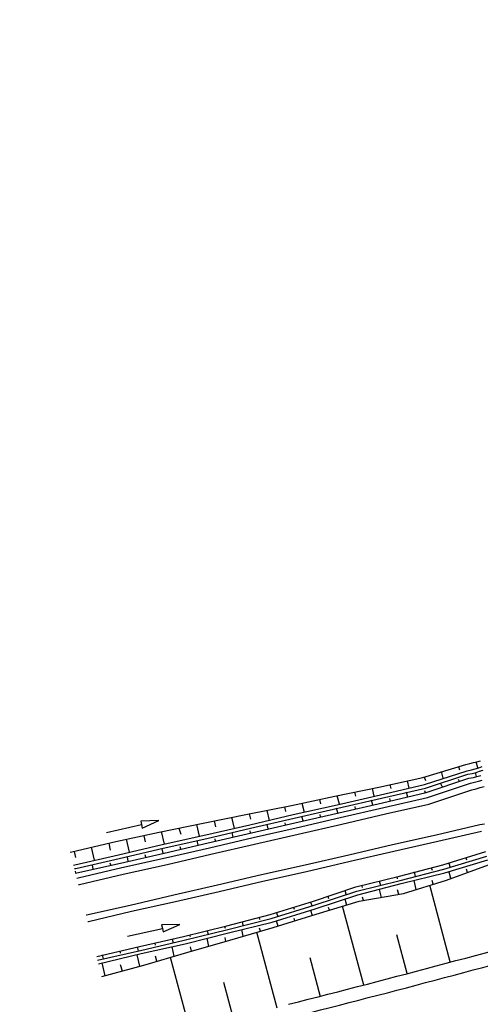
# Model space of a CAD drawing. Extents: x 446005 to 446745, y 447032 to 448234.
# Tile 81 of 127: x 446174 to 446225, y 447418 to 447528. Entities that reach past the tile are written whole.
import ezdxf

# ---------------------------------------------------------------- set-up
doc = ezdxf.new("R2010")
doc.units = 0
doc.header["$LTSCALE"] = 2
doc.header["$MEASUREMENT"] = 0
doc.linetypes.add('AUSGEZOGEN', pattern=[0])
for name, color, linetype in [('DB-Bestand', 8, 'CONTINUOUS'), ('DB-Wegböschungen', 15, 'CONTINUOUS'), ('DB-Wege', 15, 'CONTINUOUS'), ('FBRTOP', 250, 'AUSGEZOGEN')]:
    doc.layers.add(name, color=color, linetype=linetype)

msp = doc.modelspace()

# ---------------------------------------------------------------- linework, layer by layer
at = {"layer": 'DB-Bestand', "linetype": 'Continuous'}
for p, q in [((446221.93, 447422.47), (446219.63, 447431)), ((446212.27, 447419.87), (446209.9, 447428.68)), ((446202.62, 447417.27), (446200.33, 447425.75)), ((446217.1, 447421.17), (446215.95, 447425.46)), ((446192.96, 447414.67), (446190.73, 447422.95)), ((446207.45, 447418.57), (446206.28, 447422.89)), ((446197.79, 447415.97), (446196.66, 447420.16))]:
    msp.add_line(p, q, dxfattribs=at)
for points in [[(446203.88, 447417.72, 0.006052), (446238.97, 447427.08)], [(446204.25, 447416.27, 0.005863), (446238.29, 447425.33)]]:
    msp.add_lwpolyline(points, format="xyb", dxfattribs=at)
at = {"layer": 'DB-Wegböschungen', "linetype": 'Continuous'}
for points in [[(446179.54, 447434.7), (446179.7, 447434.73), (446184.6, 447435.88), (446189.45, 447436.93), (446194.35, 447437.93), (446199.3, 447438.93), (446204.2, 447439.88), (446209.05, 447440.93), (446213.95, 447441.93), (446218.85, 447443.03), (446223.65, 447444.48), (446224.1, 447444.58), (446224.5, 447444.68), (446224.9, 447444.78), (446225.3, 447444.88)], [(446179.91, 447433.25), (446180.05, 447433.28), (446184.9, 447434.38), (446189.8, 447435.53), (446194.65, 447436.63), (446199.55, 447437.73), (446204.4, 447438.88), (446209.3, 447439.98), (446214.15, 447441.08), (446219.05, 447442.23), (446223.8, 447443.78), (446224.3, 447443.88), (446224.7, 447443.98), (446225.1, 447444.08), (446225.5, 447444.23)], [(446222.85, 447444.23), (446222.95, 447443.88)], [(446225, 447444.08), (446224.8, 447444.78)], [(446180.01, 447432.85), (446180.15, 447432.88), (446185, 447433.98), (446189.9, 447435.13), (446194.75, 447436.23), (446199.65, 447437.38), (446204.5, 447438.48), (446209.4, 447439.58), (446214.25, 447440.73), (446219.15, 447441.83), (446223.9, 447443.38), (446224.35, 447443.48), (446224.8, 447443.58), (446225.2, 447443.73), (446225.6, 447443.83)], [(446180.13, 447432.36), (446180.25, 447432.38), (446185.15, 447433.48), (446190, 447434.58), (446194.9, 447435.73), (446199.75, 447436.83), (446204.6, 447437.98), (446209.5, 447439.08), (446214.35, 447440.18), (446219.25, 447441.33), (446224, 447442.93), (446224.5, 447443.03), (446224.9, 447443.13), (446225.35, 447443.23)], [(446221.15, 447442.93), (446220.95, 447443.68)], [(446224.85, 447443.13), (446224.75, 447443.58)], [(446215.2, 447442.23), (446215.3, 447441.78)], [(446217.35, 447441.83), (446217.15, 447442.63)], [(446219, 447443.08), (446219.15, 447442.68)], [(446221.05, 447441.93), (446220.85, 447442.38)], [(446222.95, 447442.58), (446222.85, 447442.78)], [(446209.55, 447440.03), (446209.3, 447440.98)], [(446211.25, 447441.38), (446211.35, 447440.93)], [(446213.45, 447440.93), (446213.25, 447441.78)], [(446217.2, 447440.83), (446217.05, 447441.38)], [(446219.15, 447441.28), (446219.1, 447441.53)], [(446205.65, 447439.13), (446205.4, 447440.13)], [(446207.35, 447440.58), (446207.45, 447440.08)], [(446213.3, 447439.93), (446213.15, 447440.48)], [(446215.25, 447440.38), (446215.2, 447440.68)], [(446199.5, 447438.98), (446199.65, 447438.38)], [(446201.75, 447438.23), (446201.5, 447439.33)], [(446203.45, 447439.73), (446203.55, 447439.23)], [(446207.45, 447438.63), (446207.4, 447438.88)], [(446209.4, 447439.08), (446209.25, 447439.58)], [(446211.35, 447439.48), (446211.3, 447439.78)], [(446183.57, 447436.9), (446187.48, 447437.77), (446187.56, 447437.38), (446189.43, 447438.21), (446187.39, 447438.16), (446187.48, 447437.77)], [(446193.95, 447436.48), (446193.65, 447437.78)], [(446195.6, 447438.18), (446195.75, 447437.53)], [(446197.85, 447437.33), (446197.55, 447438.58)], [(446201.6, 447437.28), (446201.5, 447437.78)], [(446203.55, 447437.73), (446203.5, 447437.98)], [(446205.5, 447438.18), (446205.35, 447438.68)], [(446187.75, 447436.53), (446187.9, 447435.83)], [(446190.05, 447435.58), (446189.7, 447436.98)], [(446191.65, 447437.38), (446191.85, 447436.68)], [(446197.7, 447436.38), (446197.6, 447436.88)], [(446199.65, 447436.83), (446199.6, 447437.08)], [(446183.85, 447435.68), (446184, 447434.93)], [(446186.15, 447434.68), (446185.8, 447436.13)], [(446193.8, 447435.48), (446193.7, 447435.98)], [(446195.75, 447435.93), (446195.7, 447436.18)], [(446179.95, 447434.78), (446180.1, 447434.08)], [(446182.25, 447433.78), (446181.9, 447435.23)], [(446182.48, 447423.05), (446187.25, 447424.18), (446192.15, 447425.28), (446197, 447426.48), (446201.85, 447427.73), (446206.65, 447429.23), (446211.4, 447430.83), (446216.25, 447432.03), (446221.1, 447433.28), (446225.9, 447434.78)], [(446187.95, 447434.14), (446187.9, 447434.38)], [(446189.9, 447434.58), (446189.8, 447435.08)], [(446191.85, 447435.03), (446191.8, 447435.28)], [(446182.1, 447432.78), (446182, 447433.28)], [(446182.58, 447422.65), (446187.35, 447423.73), (446192.25, 447424.88), (446197.1, 447426.08), (446201.95, 447427.28), (446206.75, 447428.78), (446211.5, 447430.33), (446216.35, 447431.53), (446221.2, 447432.78), (446226, 447434.23)], [(446182.68, 447422.25), (446187.45, 447423.38), (446192.35, 447424.48), (446197.2, 447425.68), (446202.05, 447426.88), (446206.85, 447428.38), (446211.6, 447429.93), (446216.45, 447431.18), (446221.3, 447432.38), (446226.1, 447433.83)], [(446183.04, 447420.82), (446187.75, 447422.08), (446192.55, 447423.48), (446197.35, 447424.88), (446202.15, 447426.28), (446206.95, 447427.78), (446211.75, 447429.23), (446216.7, 447430.08), (446221.5, 447431.58), (446226.2, 447433.28)], [(446184.05, 447433.23), (446184, 447433.48)], [(446186, 447433.68), (446185.9, 447434.18)], [(446221.75, 447433.48), (446221.9, 447432.98)], [(446223.65, 447434.08), (446223.75, 447433.83)], [(446180.15, 447432.33), (446180.1, 447432.58)], [(446217.9, 447432.48), (446218, 447431.98)], [(446219.8, 447432.93), (446219.9, 447432.68)], [(446221.75, 447432.48), (446221.95, 447431.78)], [(446223.85, 447432.43), (446223.75, 447432.78)], [(446214, 447431.48), (446214.15, 447430.98)], [(446215.95, 447431.98), (446216, 447431.73)], [(446217.85, 447431.53), (446218.1, 447430.53)], [(446220, 447431.13), (446219.9, 447431.53)], [(446210.15, 447430.43), (446210.3, 447429.93)], [(446212.05, 447430.98), (446212.1, 447430.73)], [(446214, 447430.53), (446214.2, 447429.63)], [(446216.2, 447429.98), (446216.05, 447430.48)], [(446206.35, 447429.13), (446206.5, 447428.68)], [(446208.25, 447429.78), (446208.35, 447429.53)], [(446210.15, 447429.48), (446210.35, 447428.78)], [(446212.25, 447429.28), (446212.15, 447429.68)], [(446202.55, 447427.93), (446202.7, 447427.53)], [(446204.45, 447428.53), (446204.5, 447428.33)], [(446206.35, 447428.23), (446206.5, 447427.63)], [(446208.45, 447428.23), (446208.35, 447428.53)], [(446198.7, 447426.93), (446198.8, 447426.53)], [(446200.6, 447427.43), (446200.65, 447427.18)], [(446202.5, 447427.03), (446202.7, 447426.48)], [(446204.6, 447427.03), (446204.5, 447427.33)], [(446185.91, 447425.32), (446189.81, 447426.19), (446189.9, 447425.8), (446191.76, 447426.63), (446189.72, 447426.58), (446189.81, 447426.19)], [(446194.8, 447425.93), (446194.9, 447425.53)], [(446196.75, 447426.43), (446196.8, 447426.23)], [(446198.65, 447426.08), (446198.8, 447425.33)], [(446200.75, 447425.88), (446200.65, 447426.23)], [(446188.95, 447424.53), (446189, 447424.33)], [(446190.9, 447424.98), (446191, 447424.58)], [(446192.85, 447425.48), (446192.9, 447425.28)], [(446194.75, 447425.08), (446194.95, 447424.18)], [(446196.9, 447424.73), (446196.8, 447425.18)], [(446185.05, 447423.68), (446185.1, 447423.43)], [(446187, 447424.13), (446187.1, 447423.68)], [(446190.85, 447424.13), (446191.1, 447423.08)], [(446193.05, 447423.63), (446192.95, 447424.13)], [(446183.05, 447422.33), (446183.4, 447420.88)], [(446183.1, 447423.23), (446183.2, 447422.78)], [(446186.95, 447423.23), (446187.25, 447421.98)], [(446189.2, 447422.53), (446189.05, 447423.08)], [(446185.35, 447421.43), (446185.15, 447422.13)]]:
    msp.add_lwpolyline(points, dxfattribs=at)
at = {"layer": 'DB-Wege', "linetype": 'Continuous'}
for points in [[(446180.27, 447431.8), (446180.42, 447431.84), (446185.29, 447432.97), (446190.17, 447434.06), (446195.05, 447435.19), (446199.92, 447436.33), (446204.75, 447437.41), (446209.63, 447438.55), (446214.5, 447439.69), (446219.38, 447440.77), (446224.17, 447442.4), (446224.62, 447442.49), (446225.06, 447442.62), (446225.5, 447442.71)], [(446180.46, 447431.07), (446180.57, 447431.1), (446185.45, 447432.23), (446190.33, 447433.32), (446195.21, 447434.45), (446200.08, 447435.59), (446204.96, 447436.68), (446209.84, 447437.81), (446214.71, 447438.95), (446219.54, 447440.03), (446224.33, 447441.66), (446224.82, 447441.75), (446225.26, 447441.89), (446225.71, 447442.02)], [(446181.31, 447427.69), (446181.34, 447427.7), (446186.22, 447428.78), (446191.1, 447429.92), (446195.97, 447431.05), (446200.85, 447432.19), (446205.73, 447433.28), (446210.61, 447434.41), (446215.48, 447435.55), (446220.36, 447436.64), (446225.24, 447437.77), (446225.73, 447437.86)], [(446181.5, 447426.95), (446181.55, 447426.96), (446186.38, 447428.09), (446191.26, 447429.18), (446196.13, 447430.31), (446201.01, 447431.45), (446205.89, 447432.54), (446210.76, 447433.67), (446215.64, 447434.81), (446220.52, 447435.9), (446225.4, 447437.03)]]:
    msp.add_lwpolyline(points, dxfattribs=at)
at = {"layer": 'FBRTOP'}
for points in [[(446398.98, 447461.24, -0.000047), (446398.99, 447461.13, 0.002049), (446399.05, 447460.54, 0.011923), (446399.14, 447459.91, 0.001258), (446400.12, 447453.95, 0.000853), (446400.93, 447449.09, -0.001543), (446401.38, 447446.41, -0.00355), (446402.29, 447440.57, 0.003292), (446403.28, 447434.27, 0.00022), (446403.77, 447431.21, 0.000073), (446405.28, 447422, 0.001325), (446406.73, 447413.32, -0.004232), (446407.16, 447410.6, -0.005148), (446407.33, 447409.39, -0.000518), (446408.89, 447397.38, -0.000081), (446411.26, 447379.01, 0.000235), (446412.08, 447372.66, 0.000006), (446414.08, 447357.13, 0.00001), (446415.26, 447348.07, 0.000016), (446416.85, 447335.74, -0.000001), (446418.45, 447323.41, -0.000146)], [(446363.33, 447740.45, 0.000002), (446366.28, 447717.76, 0.000326)]]:
    msp.add_lwpolyline(points, format="xyb", dxfattribs=at)

doc.saveas('drawing.dxf')
